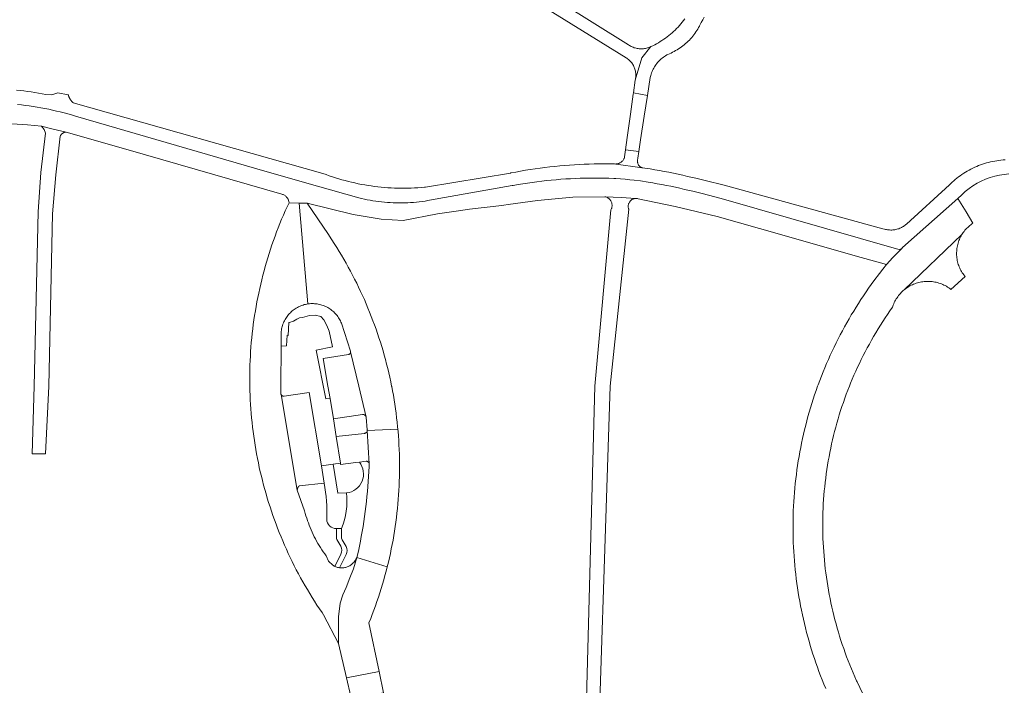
# Model space of a CAD drawing. Extents: x 152825 to 164088, y 457113 to 463005.
# Tile 245 of 256: x 158270 to 158428, y 460702 to 460809. Entities that reach past the tile are written whole.
import ezdxf

# ---------------------------------------------------------------- set-up
doc = ezdxf.new("R2010")
doc.units = 0
doc.header["$LTSCALE"] = 0.5
for name, color, linetype, lineweight in [('B-PV-VH-GESLOTENVERHARDING_ASFALT-GV', 251, 'CONTINUOUS', 18), ('B-PV-VH-HALFVERHARDING_GRAVEL-GV', 251, 'CONTINUOUS', 18), ('B-PV-VH-HALFVERHARDING_GRIND-GV', 251, 'CONTINUOUS', 18), ('B-PV-VH-ONVERHARD_ZAND-GV', 251, 'CONTINUOUS', 18), ('B-PV-VH-OPENVERHARDING_BETONSTRAATSTEEN-GV', 251, 'CONTINUOUS', 18), ('B-PV-VH-OPENVERHARDING_STRAATBAKSTEEN-GV', 251, 'CONTINUOUS', 18)]:
    doc.layers.add(name, color=color, linetype=linetype, lineweight=lineweight)

msp = doc.modelspace()

# ---------------------------------------------------------------- linework, layer by layer
at = {"layer": 'B-PV-VH-GESLOTENVERHARDING_ASFALT-GV', "flags": 128}
for points in [[(158428.31, 460786.254), (158427.975, 460786.231), (158427.64, 460786.199), (158427.306, 460786.159), (158426.974, 460786.11), (158426.642, 460786.054), (158426.312, 460785.989), (158425.984, 460785.916), (158425.658, 460785.836), (158425.333, 460785.748), (158425.01, 460785.651), (158424.692, 460785.547), (158424.374, 460785.436), (158424.06, 460785.315), (158423.75, 460785.188), (158423.442, 460785.054), (158423.136, 460784.911), (158422.835, 460784.761), (158422.539, 460784.604), (158422.245, 460784.439), (158421.956, 460784.268), (158421.671, 460784.089), (158421.39, 460783.904), (158421.115, 460783.712), (158420.844, 460783.513), (158420.578, 460783.307), (158420.317, 460783.096), (158420.084, 460782.889), (158419.811, 460782.653), (158419.566, 460782.422), (158419.4, 460782.259), (158412.475, 460775.938), (158412.403, 460775.877), (158412.273, 460775.772), (158412.139, 460775.675), (158412.001, 460775.584), (158411.86, 460775.499), (158411.715, 460775.42), (158411.567, 460775.348), (158411.416, 460775.282), (158411.262, 460775.224), (158411.104, 460775.172), (158410.946, 460775.126), (158410.786, 460775.089), (158410.623, 460775.058), (158410.459, 460775.034), (158410.295, 460775.018), (158410.13, 460775.009), (158409.965, 460775.007), (158409.8, 460775.012), (158409.636, 460775.025), (158409.472, 460775.045), (158409.309, 460775.073), (158409.138, 460775.111), (158408.971, 460775.151), (158408.705, 460775.212), (158383.282, 460782.197), (158380.25, 460782.933), (158378.753, 460783.302), (158377.43, 460783.603), (158376.684, 460783.779), (158375.937, 460783.947), (158375.188, 460784.107), (158374.434, 460784.26), (158373.681, 460784.403), (158372.927, 460784.538), (158372.173, 460784.666), (158371.415, 460784.786), (158370.165, 460784.963), (158365.605, 460785.598), (158364.815, 460785.609), (158364.025, 460785.611), (158363.235, 460785.606), (158362.445, 460785.593), (158361.655, 460785.572), (158360.866, 460785.542), (158360.076, 460785.505), (158359.288, 460785.46), (158358.499, 460785.407), (158357.712, 460785.345), (158356.925, 460785.276), (158356.139, 460785.199), (158355.353, 460785.114), (158354.569, 460785.021), (158353.785, 460784.92), (158353.002, 460784.811), (158352.221, 460784.694), (158351.441, 460784.569), (158350.662, 460784.437), (158349.885, 460784.296), (158349.109, 460784.148), (158349.05, 460784.136), (158335.4, 460781.884), (158335.281, 460781.872), (158334.748, 460781.824), (158334.214, 460781.784), (158333.68, 460781.752), (158333.145, 460781.728), (158332.61, 460781.712), (158332.075, 460781.704), (158331.539, 460781.703), (158331.004, 460781.711), (158330.469, 460781.727), (158329.934, 460781.751), (158329.4, 460781.783), (158328.866, 460781.823), (158328.333, 460781.871), (158327.8, 460781.926), (158327.269, 460781.99), (158326.738, 460782.062), (158326.209, 460782.141), (158325.681, 460782.229), (158325.154, 460782.324), (158324.629, 460782.427), (158324.105, 460782.538), (158323.583, 460782.657), (158323.063, 460782.784), (158322.545, 460782.918), (158322.029, 460783.061), (158321.515, 460783.21), (158321.003, 460783.368), (158320.494, 460783.533), (158319.987, 460783.706), (158319.483, 460783.886), (158318.982, 460784.074), (158278.973, 460795.383), (158278.939, 460795.413), (158278.906, 460795.444), (158278.873, 460795.476), (158278.84, 460795.508), (158278.808, 460795.541), (158278.777, 460795.574), (158278.747, 460795.608), (158278.717, 460795.642), (158278.687, 460795.677), (158278.658, 460795.712), (158278.63, 460795.748), (158278.602, 460795.784), (158278.575, 460795.821), (158278.549, 460795.858), (158278.523, 460795.896), (158278.498, 460795.934), (158278.474, 460795.972), (158278.45, 460796.011), (158278.427, 460796.051), (158278.405, 460796.09), (158278.383, 460796.13), (158278.362, 460796.171), (158278.342, 460796.212), (158278.322, 460796.253), (158278.304, 460796.295), (158278.285, 460796.336), (158278.268, 460796.378), (158278.251, 460796.421), (158278.235, 460796.464), (158278.22, 460796.507), (158278.206, 460796.55), (158278.192, 460796.593), (158278.179, 460796.637), (158278.167, 460796.681), (158276.515, 460796.975), (158275.563, 460796.669), (158274.565, 460796.718), (158273.983, 460796.833), (158273.4, 460796.941), (158272.815, 460797.041), (158272.228, 460797.132), (158271.641, 460797.216), (158271.052, 460797.292), (158270.463, 460797.36), (158269.873, 460797.42)], [(158270.057, 460795.104), (158270.685, 460795.035), (158271.311, 460794.96), (158271.936, 460794.875), (158272.56, 460794.784), (158273.184, 460794.684), (158273.806, 460794.575), (158274.426, 460794.459), (158275.045, 460794.337), (158275.662, 460794.205), (158276.277, 460794.065), (158276.891, 460793.918), (158277.504, 460793.763), (158278.113, 460793.6), (158278.721, 460793.428), (158279.323, 460793.251), (158310.068, 460784.31), (158318.129, 460782.039), (158324.733, 460780.164), (158325.182, 460780.056), (158325.636, 460779.955), (158326.091, 460779.862), (158326.549, 460779.777), (158327.008, 460779.699), (158327.468, 460779.629), (158327.928, 460779.568), (158328.391, 460779.513), (158328.853, 460779.467), (158329.317, 460779.429), (158329.782, 460779.399), (158330.246, 460779.376), (158330.711, 460779.361), (158331.176, 460779.354), (158331.641, 460779.355), (158332.107, 460779.364), (158332.572, 460779.381), (158333.036, 460779.407), (158333.5, 460779.439), (158333.963, 460779.48), (158334.427, 460779.528), (158334.888, 460779.585), (158335.349, 460779.649), (158335.81, 460779.721), (158336.051, 460779.762), (158349.299, 460782.112), (158349.489, 460782.147), (158350.246, 460782.281), (158351.006, 460782.406), (158351.766, 460782.524), (158352.527, 460782.634), (158353.29, 460782.736), (158354.054, 460782.83), (158354.819, 460782.916), (158355.584, 460782.994), (158356.351, 460783.063), (158357.117, 460783.125), (158357.886, 460783.18), (158358.653, 460783.225), (158359.421, 460783.263), (158360.191, 460783.293), (158360.96, 460783.315), (158361.73, 460783.328), (158362.499, 460783.334), (158363.269, 460783.332), (158364.038, 460783.321), (158364.807, 460783.303), (158365.581, 460783.277), (158365.921, 460783.252), (158366.662, 460783.192), (158367.402, 460783.125), (158368.143, 460783.048), (158368.881, 460782.965), (158369.85, 460782.86), (158371.097, 460782.668), (158371.827, 460782.552), (158372.559, 460782.429), (158373.292, 460782.297), (158374.021, 460782.158), (158374.751, 460782.011), (158375.478, 460781.855), (158376.203, 460781.692), (158376.947, 460781.517), (158378.259, 460781.218), (158379.741, 460780.853), (158382.792, 460780.037), (158410.894, 460771.968), (158411.124, 460771.916), (158411.31, 460771.899), (158411.49, 460771.93), (158411.649, 460771.998), (158411.752, 460772.072), (158411.883, 460772.187), (158420.752, 460780.074), (158421.359, 460780.669), (158421.919, 460781.194), (158422.521, 460781.666), (158423.15, 460782.099), (158423.806, 460782.492), (158424.485, 460782.843), (158425.185, 460783.15), (158425.902, 460783.413), (158426.635, 460783.63), (158427.38, 460783.801), (158428.134, 460783.925), (158428.895, 460784.001)]]:
    msp.add_lwpolyline(points, dxfattribs=at)
at = {"layer": 'B-PV-VH-HALFVERHARDING_GRAVEL-GV', "flags": 128}
for points in [[(158354.719, 460810.523), (158367.602, 460802.566), (158367.672, 460802.521), (158367.804, 460802.43), (158367.931, 460802.332), (158368.053, 460802.229), (158368.169, 460802.119), (158368.28, 460802.003), (158368.385, 460801.882), (158368.484, 460801.756), (158368.577, 460801.625), (158368.663, 460801.49), (158368.742, 460801.351), (158368.814, 460801.208), (158368.878, 460801.061), (158368.936, 460800.911), (158368.986, 460800.759), (158369.028, 460800.605), (158369.062, 460800.448), (158369.089, 460800.29), (158369.107, 460800.131), (158369.118, 460799.971), (158369.12, 460799.811), (158369.115, 460799.651), (158369.102, 460799.491), (158369.08, 460799.332), (158369.051, 460799.175), (158369.014, 460799.019), (158370.114, 460802.565), (158371.549, 460804.381), (158371.467, 460804.342), (158371.312, 460804.275), (158371.155, 460804.216), (158370.995, 460804.165), (158370.832, 460804.121), (158370.668, 460804.084), (158370.502, 460804.056), (158370.335, 460804.036), (158370.167, 460804.023), (158369.999, 460804.019), (158369.831, 460804.022), (158369.663, 460804.034), (158369.496, 460804.053), (158369.33, 460804.081), (158369.165, 460804.116), (158369.002, 460804.159), (158368.842, 460804.21), (158368.684, 460804.268), (158368.529, 460804.334), (158368.378, 460804.407), (158368.23, 460804.487), (158368.086, 460804.574), (158367.946, 460804.668), (158357.167, 460811.382)], [(158376.982, 460808.805), (158376.778, 460808.537), (158376.567, 460808.273), (158376.351, 460808.015), (158376.128, 460807.762), (158375.9, 460807.514), (158375.665, 460807.272), (158375.425, 460807.035), (158375.18, 460806.804), (158374.929, 460806.579), (158374.672, 460806.36), (158374.411, 460806.147), (158374.145, 460805.94), (158373.874, 460805.74), (158373.598, 460805.547), (158373.317, 460805.359), (158373.032, 460805.179), (158372.744, 460805.006), (158372.451, 460804.839), (158372.154, 460804.679), (158371.853, 460804.526), (158371.549, 460804.381), (158370.114, 460802.565), (158369.014, 460799.019), (158368.734, 460796.974), (158370.979, 460796.559), (158371.415, 460799.428), (158371.451, 460799.576), (158371.508, 460799.78), (158371.572, 460799.982), (158371.644, 460800.182), (158371.723, 460800.379), (158371.81, 460800.572), (158371.904, 460800.762), (158372.005, 460800.949), (158372.113, 460801.131), (158372.228, 460801.31), (158372.349, 460801.484), (158372.477, 460801.653), (158372.612, 460801.817), (158372.752, 460801.976), (158372.898, 460802.13), (158373.05, 460802.278), (158373.208, 460802.42), (158373.37, 460802.556), (158373.538, 460802.686), (158373.71, 460802.81), (158373.887, 460802.927), (158374.069, 460803.037), (158374.254, 460803.14), (158374.512, 460803.245), (158374.767, 460803.356), (158375.018, 460803.476), (158375.266, 460803.602), (158375.51, 460803.735), (158375.75, 460803.876), (158375.986, 460804.023), (158376.218, 460804.177), (158376.445, 460804.338), (158376.668, 460804.505), (158376.885, 460804.678), (158377.098, 460804.858), (158377.305, 460805.043), (158377.507, 460805.234), (158377.703, 460805.432), (158377.894, 460805.635), (158378.078, 460805.843), (158378.257, 460806.056), (158378.429, 460806.274), (158378.595, 460806.498), (158378.755, 460806.726), (158378.908, 460806.958), (158379.054, 460807.195), (158379.193, 460807.436), (158379.326, 460807.68), (158379.342, 460807.712), (158379.407, 460807.841), (158379.621, 460808.258), (158379.842, 460808.67), (158380.071, 460809.08)], [(158362.635, 460676.763), (158365.022, 460749.999), (158367.98, 460778.353), (158367.963, 460778.4), (158367.935, 460778.496), (158367.915, 460778.594), (158367.902, 460778.694), (158367.898, 460778.793), (158367.901, 460778.894), (158367.913, 460778.993), (158367.932, 460779.091), (158367.959, 460779.188), (158367.994, 460779.281), (158368.036, 460779.372), (158368.086, 460779.459), (158368.142, 460779.542), (158368.204, 460779.62), (158368.273, 460779.693), (158368.347, 460779.76), (158368.426, 460779.821), (158368.51, 460779.876), (158368.598, 460779.924), (158368.69, 460779.964), (158368.784, 460779.997), (158368.881, 460780.023), (158368.98, 460780.04), (158369.079, 460780.05), (158366.825, 460780.191), (158364.171, 460780.34), (158364.219, 460780.33), (158364.322, 460780.304), (158364.422, 460780.269), (158364.519, 460780.227), (158364.614, 460780.178), (158364.704, 460780.122), (158364.789, 460780.059), (158364.87, 460779.99), (158364.945, 460779.915), (158365.014, 460779.835), (158365.078, 460779.75), (158365.134, 460779.66), (158365.184, 460779.566), (158365.226, 460779.469), (158365.261, 460779.369), (158365.288, 460779.266), (158365.308, 460779.162), (158365.319, 460779.056), (158365.323, 460778.95), (158365.319, 460778.844), (158365.306, 460778.739), (158365.286, 460778.635), (158365.258, 460778.532), (158365.222, 460778.432), (158365.179, 460778.335), (158365.129, 460778.242), (158362.535, 460749.999), (158360.647, 460677.888)]]:
    msp.add_lwpolyline(points, dxfattribs=at)
msp.add_lwpolyline([(158369.612, 460787.571), (158367.479, 460787.838), (158367.327, 460786.727), (158367.303, 460786.555), (158367.273, 460786.487), (158367.221, 460786.387), (158367.162, 460786.291), (158367.097, 460786.199), (158367.026, 460786.112), (158366.948, 460786.031), (158366.865, 460785.955), (158366.777, 460785.885), (158366.683, 460785.822), (158366.586, 460785.766), (158366.485, 460785.717), (158366.381, 460785.675), (158366.274, 460785.64), (158366.164, 460785.613), (158366.054, 460785.594), (158365.942, 460785.583), (158365.829, 460785.58), (158365.717, 460785.585), (158365.605, 460785.598), (158370.165, 460784.963), (158370.077, 460784.995), (158369.991, 460785.034), (158369.909, 460785.08), (158369.832, 460785.133), (158369.759, 460785.192), (158369.691, 460785.258), (158369.63, 460785.328), (158369.574, 460785.404), (158369.525, 460785.484), (158369.483, 460785.569), (158369.449, 460785.656), (158369.422, 460785.746), (158369.403, 460785.838), (158369.391, 460785.931), (158369.388, 460786.025), (158369.392, 460786.119), (158369.405, 460786.212), (158369.453, 460786.531)], close=True, dxfattribs=at)
at = {"layer": 'B-PV-VH-HALFVERHARDING_GRIND-GV', "flags": 128}
for points in [[(158320.637, 460737.512), (158318.746, 460737.221), (158319.2, 460734.48)], [(158322.76, 460732.893), (158321.35, 460732.87), (158320.637, 460737.512)], [(158321.141, 460727.191), (158321.987, 460727.191)]]:
    msp.add_lwpolyline(points, dxfattribs=at)
at = {"layer": 'B-PV-VH-HALFVERHARDING_GRIND-GV'}
for points in [[(158319.2, 460734.48, -0.0515091), (158319.608, 460728.696)], [(158321.987, 460727.191, 0.1267973), (158322.76, 460732.893)], [(158319.608, 460728.696, 0.4206722), (158321.141, 460727.191)]]:
    msp.add_lwpolyline(points, format="xyb", dxfattribs=at)
at = {"layer": 'B-PV-VH-ONVERHARD_ZAND-GV', "flags": 128}
msp.add_lwpolyline([(158321.782, 460737.688), (158321.13, 460741.93), (158320.69, 460744.79), (158320.127, 460748.006), (158319.427, 460747.984), (158317.927, 460755.78), (158320.543, 460756.31), (158319.977, 460758.808), (158319.602, 460759.727), (158319.109, 460760.646), (158318.645, 460761.149), (158317.741, 460761.351), (158316.829, 460761.319), (158315.692, 460761.005), (158315.224, 460760.963), (158315.029, 460760.844), (158314.815, 460760.714), (158314.552, 460760.565), (158314.261, 460760.42), (158314.037, 460760.333), (158313.78, 460760.249), (158313.616, 460760.198), (158313.546, 460760.175), (158313.403, 460758.131), (158313.255, 460758.142), (158313.145, 460756.483), (158312.284, 460756.425), (158312.238, 460750), (158312.23, 460748.89), (158312.232, 460748.829), (158312.242, 460748.768), (158312.26, 460748.709), (158312.286, 460748.653), (158312.318, 460748.601), (158312.357, 460748.554), (158312.402, 460748.511), (158312.452, 460748.475), (158312.506, 460748.446), (158312.564, 460748.424), (158312.623, 460748.41), (158312.685, 460748.404), (158312.746, 460748.406), (158312.78, 460748.41), (158316.8, 460748.97), (158318.746, 460737.221), (158320.637, 460737.512)], close=True, dxfattribs=at)
for points in [[(158321.141, 460727.191), (158321.141, 460725.696)], [(158321.987, 460725.65), (158321.987, 460727.191), (158321.141, 460727.191)], [(158321.219, 460725.427), (158321.846, 460724.381)], [(158322.691, 460724.335), (158322.064, 460725.381)], [(158321.862, 460723.093), (158320.905, 460721.146), (158320.94, 460721.129), (158321.072, 460721.074), (158321.207, 460721.025), (158321.345, 460720.985), (158321.484, 460720.952), (158321.626, 460720.927), (158321.663, 460720.923), (158322.708, 460723.047)]]:
    msp.add_lwpolyline(points, dxfattribs=at)
at = {"layer": 'B-PV-VH-ONVERHARD_ZAND-GV'}
for points in [[(158321.141, 460725.696, 0.0961186), (158321.219, 460725.427)], [(158322.064, 460725.381, -0.0927833), (158321.987, 460725.65)], [(158321.846, 460724.381, -0.2251591), (158321.862, 460723.093)], [(158322.708, 460723.047, 0.2243808), (158322.691, 460724.335)]]:
    msp.add_lwpolyline(points, format="xyb", dxfattribs=at)
at = {"layer": 'B-PV-VH-OPENVERHARDING_BETONSTRAATSTEEN-GV', "flags": 128}
for points in [[(158370.979, 460796.559), (158368.734, 460796.974), (158368.707, 460796.784), (158368.267, 460793.574), (158367.75, 460789.812), (158367.479, 460787.838), (158369.612, 460787.571), (158369.896, 460789.44), (158370.473, 460793.237)], [(158275.734, 460791.168), (158273.882, 460791.613), (158274.313, 460791.126), (158274.535, 460790.514), (158273.76, 460784.226), (158273.375, 460777.903), (158272.713, 460749.999), (158272.413, 460739.161), (158274.514, 460739.142), (158275.047, 460750), (158275.627, 460777.61), (158276.209, 460783.821), (158276.888, 460790.023), (158276.903, 460790.06), (158276.944, 460790.141), (158276.991, 460790.219), (158277.045, 460790.292), (158277.105, 460790.36), (158277.171, 460790.423), (158277.242, 460790.479), (158277.318, 460790.529), (158277.398, 460790.573), (158277.481, 460790.609), (158277.568, 460790.637), (158277.656, 460790.658), (158277.746, 460790.671), (158277.837, 460790.676)], [(158312.286, 460748.653), (158312.26, 460748.709), (158312.242, 460748.768), (158312.232, 460748.829), (158312.23, 460748.89), (158312.238, 460750), (158312.284, 460756.425), (158312.3, 460758.69), (158312.308, 460758.762), (158312.334, 460758.961), (158312.368, 460759.159), (158312.41, 460759.354), (158312.46, 460759.549), (158312.518, 460759.741), (158312.583, 460759.93), (158312.656, 460760.117), (158312.736, 460760.301), (158312.823, 460760.481), (158312.918, 460760.658), (158313.019, 460760.831), (158313.128, 460760.999), (158313.243, 460761.164), (158313.364, 460761.323), (158313.492, 460761.478), (158313.626, 460761.627), (158313.765, 460761.771), (158313.91, 460761.909), (158314.061, 460762.041), (158314.217, 460762.167), (158314.378, 460762.287), (158314.543, 460762.401), (158314.713, 460762.507), (158314.886, 460762.607), (158315.064, 460762.7), (158315.245, 460762.785), (158315.43, 460762.864), (158315.617, 460762.935), (158315.808, 460762.998), (158316, 460763.054), (158316.195, 460763.102), (158316.391, 460763.142), (158316.589, 460763.174), (158315.177, 460779.33), (158313.552, 460779.387), (158313.246, 460778.726), (158312.947, 460778.062), (158312.656, 460777.394), (158312.372, 460776.724), (158312.095, 460776.05), (158311.825, 460775.373), (158311.563, 460774.693), (158311.309, 460774.011), (158311.062, 460773.326), (158310.823, 460772.638), (158310.591, 460771.947), (158310.367, 460771.254), (158310.15, 460770.559), (158309.941, 460769.861), (158309.74, 460769.161), (158309.547, 460768.459), (158309.361, 460767.755), (158309.183, 460767.048), (158309.012, 460766.34), (158308.85, 460765.63), (158308.695, 460764.918), (158308.548, 460764.205), (158308.409, 460763.49), (158308.278, 460762.773), (158308.155, 460762.056), (158308.039, 460761.336), (158307.932, 460760.616), (158307.832, 460759.894), (158307.741, 460759.172), (158307.657, 460758.448), (158307.581, 460757.724), (158307.513, 460756.999), (158307.453, 460756.273), (158307.402, 460755.546), (158307.358, 460754.819), (158307.322, 460754.092), (158307.294, 460753.364), (158307.274, 460752.636), (158307.262, 460751.907), (158307.258, 460751.179), (158307.262, 460750.451), (158307.269, 460750), (158307.286, 460749.272), (158307.311, 460748.544), (158307.344, 460747.816), (158307.385, 460747.089), (158307.434, 460746.362), (158307.491, 460745.635), (158307.555, 460744.91), (158307.628, 460744.185), (158307.709, 460743.461), (158307.798, 460742.738), (158307.894, 460742.016), (158307.999, 460741.295), (158308.111, 460740.575), (158308.232, 460739.857), (158308.36, 460739.14), (158308.496, 460738.424), (158308.64, 460737.71), (158308.792, 460736.997), (158308.952, 460736.287), (158309.119, 460735.578), (158309.294, 460734.87), (158309.477, 460734.165), (158309.668, 460733.462), (158309.867, 460732.761), (158310.073, 460732.063), (158310.286, 460731.366), (158310.508, 460730.672), (158310.737, 460729.981), (158310.973, 460729.291), (158311.217, 460728.605), (158311.469, 460727.922), (158311.728, 460727.241), (158311.995, 460726.563), (158312.269, 460725.888), (158312.55, 460725.216), (158312.839, 460724.547), (158313.135, 460723.881), (158313.439, 460723.219), (158313.749, 460722.56), (158314.067, 460721.905), (158314.392, 460721.253), (158314.724, 460720.604), (158315.064, 460719.96), (158315.41, 460719.319), (158315.764, 460718.682), (158316.124, 460718.049), (158316.491, 460717.42), (158316.865, 460716.795), (158317.246, 460716.174), (158317.634, 460715.557), (158318.029, 460714.945), (158318.43, 460714.337), (158318.838, 460713.733), (158319.094, 460713.361), (158321.504, 460708.768), (158321.504, 460710.562), (158321.504, 460713.074), (158321.773, 460715.228), (158322.186, 460716.598), (158322.688, 460717.74), (158323.317, 460719.322), (158323.89, 460720.758), (158324.41, 460722.56), (158324.394, 460722.519), (158324.337, 460722.387), (158324.273, 460722.259), (158324.202, 460722.134), (158324.124, 460722.014), (158324.039, 460721.898), (158323.948, 460721.787), (158323.851, 460721.681), (158323.748, 460721.581), (158323.64, 460721.487), (158323.527, 460721.399), (158323.409, 460721.317), (158323.286, 460721.242), (158323.16, 460721.174), (158323.03, 460721.113), (158322.897, 460721.06), (158322.761, 460721.013), (158322.623, 460720.975), (158322.483, 460720.944), (158322.341, 460720.922), (158322.198, 460720.907), (158322.055, 460720.9), (158321.911, 460720.901), (158321.768, 460720.91), (158321.663, 460720.923), (158321.626, 460720.927), (158321.484, 460720.952), (158321.345, 460720.985), (158321.207, 460721.025), (158321.072, 460721.074), (158320.94, 460721.129), (158320.905, 460721.146), (158320.81, 460721.192), (158320.685, 460721.262), (158320.564, 460721.339), (158319.905, 460721.983), (158319.514, 460722.817), (158319.511, 460722.821), (158319.272, 460723.144), (158319.04, 460723.471), (158318.814, 460723.803), (158318.595, 460724.139), (158318.383, 460724.48), (158318.178, 460724.825), (158317.979, 460725.174), (158317.788, 460725.527), (158317.603, 460725.883), (158317.426, 460726.243), (158317.256, 460726.607), (158317.093, 460726.973), (158316.938, 460727.343), (158316.79, 460727.716), (158316.649, 460728.093), (158316.523, 460728.45), (158316.516, 460728.471), (158316.391, 460728.852), (158316.273, 460729.236), (158316.163, 460729.622), (158316.06, 460730.01), (158314.88, 460733.36)], [(158326.102, 460742.891), (158330.99, 460743.124), (158330.957, 460743.489), (158330.883, 460744.214), (158330.801, 460744.937), (158330.711, 460745.659), (158330.613, 460746.381), (158330.507, 460747.101), (158330.393, 460747.82), (158330.271, 460748.538), (158330.142, 460749.254), (158330.004, 460749.969), (158329.998, 460750), (158329.852, 460750.713), (158329.699, 460751.425), (158329.538, 460752.134), (158329.369, 460752.842), (158329.192, 460753.548), (158329.008, 460754.253), (158328.816, 460754.955), (158328.616, 460755.654), (158328.408, 460756.352), (158328.193, 460757.047), (158327.97, 460757.74), (158327.74, 460758.431), (158327.502, 460759.118), (158327.256, 460759.803), (158327.003, 460760.486), (158326.743, 460761.165), (158326.475, 460761.842), (158326.199, 460762.516), (158325.916, 460763.186), (158325.626, 460763.854), (158325.329, 460764.518), (158325.024, 460765.179), (158324.712, 460765.837), (158324.393, 460766.491), (158324.066, 460767.141), (158323.733, 460767.788), (158323.392, 460768.431), (158323.044, 460769.071), (158322.69, 460769.706), (158322.328, 460770.338), (158321.959, 460770.966), (158321.584, 460771.589), (158321.202, 460772.208), (158320.813, 460772.824), (158320.417, 460773.434), (158320.014, 460774.041), (158319.863, 460774.265), (158316.456, 460779.285), (158315.177, 460779.33), (158316.589, 460763.174), (158316.651, 460763.183), (158316.85, 460763.204), (158317.051, 460763.218), (158317.251, 460763.224), (158317.451, 460763.222), (158317.652, 460763.212), (158317.851, 460763.194), (158318.05, 460763.168), (158318.248, 460763.134), (158318.444, 460763.093), (158318.638, 460763.043), (158318.83, 460762.986), (158319.02, 460762.921), (158319.207, 460762.849), (158319.391, 460762.769), (158319.571, 460762.682), (158319.749, 460762.588), (158319.922, 460762.487), (158320.091, 460762.379), (158320.255, 460762.264), (158320.415, 460762.143), (158320.57, 460762.016), (158320.719, 460761.882), (158320.863, 460761.743), (158321.002, 460761.598), (158321.135, 460761.447), (158321.261, 460761.292), (158321.381, 460761.131), (158321.495, 460760.966), (158321.602, 460760.797), (158321.702, 460760.623), (158321.795, 460760.446), (158321.881, 460760.264), (158321.96, 460760.08), (158323.4, 460755.6), (158323.402, 460755.595), (158323.414, 460755.538), (158323.418, 460755.48), (158324.729, 460750), (158325.91, 460745.02), (158326.1, 460743), (158326.104, 460742.954)], [(158421.262, 460774.082), (158421.37, 460774.267), (158412.147, 460765.44), (158412.318, 460765.575), (158412.494, 460765.704), (158412.675, 460765.826), (158412.86, 460765.942), (158413.049, 460766.05), (158413.242, 460766.152), (158413.438, 460766.247), (158413.638, 460766.334), (158413.841, 460766.413), (158414.047, 460766.486), (158414.255, 460766.551), (158414.465, 460766.608), (158414.678, 460766.657), (158414.892, 460766.699), (158415.107, 460766.732), (158415.324, 460766.758), (158415.541, 460766.776), (158415.759, 460766.785), (158415.977, 460766.787), (158416.195, 460766.781), (158416.413, 460766.767), (158416.63, 460766.744), (158416.845, 460766.714), (158417.06, 460766.676), (158417.273, 460766.63), (158417.485, 460766.577), (158417.694, 460766.515), (158417.901, 460766.446), (158418.105, 460766.37), (158418.306, 460766.286), (158418.504, 460766.194), (158418.699, 460766.096), (158418.889, 460765.99), (158419.076, 460765.878), (158419.259, 460765.758), (158419.437, 460765.632), (158419.61, 460765.5), (158421.9, 460767.54), (158421.821, 460767.635), (158421.688, 460767.805), (158421.562, 460767.979), (158421.443, 460768.157), (158421.33, 460768.34), (158421.225, 460768.527), (158421.126, 460768.717), (158421.034, 460768.911), (158420.95, 460769.109), (158420.873, 460769.309), (158420.804, 460769.512), (158420.742, 460769.718), (158420.688, 460769.926), (158420.642, 460770.135), (158420.604, 460770.347), (158420.573, 460770.559), (158420.551, 460770.773), (158420.536, 460770.987), (158420.53, 460771.201), (158420.531, 460771.416), (158420.541, 460771.631), (158420.558, 460771.845), (158420.584, 460772.058), (158420.617, 460772.27), (158420.658, 460772.481), (158420.707, 460772.69), (158420.764, 460772.897), (158420.828, 460773.101), (158420.9, 460773.304), (158420.98, 460773.503), (158421.067, 460773.699), (158421.161, 460773.892)], [(158324.729, 460750), (158323.418, 460755.48), (158323.415, 460755.422), (158323.403, 460755.364), (158323.384, 460755.309), (158323.357, 460755.257), (158323.324, 460755.209), (158323.284, 460755.167), (158323.239, 460755.13), (158323.19, 460755.099), (158323.136, 460755.076), (158323.08, 460755.06), (158319, 460754.44), (158319.778, 460750), (158320.127, 460748.006), (158320.69, 460744.79), (158325.33, 460745.45), (158325.531, 460745.445), (158325.714, 460745.36), (158325.847, 460745.21), (158325.91, 460745.02)], [(158321.13, 460741.93), (158321.782, 460737.688), (158321.82, 460737.44), (158324.281, 460737.775), (158324.824, 460737.849), (158325.94, 460738), (158325.962, 460737.997), (158326.024, 460737.983), (158326.084, 460737.962), (158326.141, 460737.933), (158326.194, 460737.898), (158326.242, 460737.856), (158326.284, 460737.808), (158326.32, 460737.756), (158326.349, 460737.699), (158326.371, 460737.639), (158326.385, 460737.577), (158326.102, 460742.891), (158326.093, 460742.828), (158326.075, 460742.768), (158326.051, 460742.71), (158326.018, 460742.656), (158325.98, 460742.606), (158325.935, 460742.562), (158325.885, 460742.523), (158325.831, 460742.491), (158325.773, 460742.466), (158325.712, 460742.449), (158325.65, 460742.44)], [(158324.41, 460722.56), (158329.301, 460721.093), (158329.473, 460721.8), (158329.637, 460722.509), (158329.794, 460723.22), (158329.942, 460723.933), (158330.083, 460724.647), (158330.216, 460725.363), (158330.341, 460726.08), (158330.458, 460726.798), (158330.568, 460727.518), (158330.669, 460728.239), (158330.763, 460728.961), (158330.848, 460729.684), (158330.926, 460730.407), (158330.995, 460731.132), (158331.057, 460731.857), (158331.111, 460732.583), (158331.156, 460733.31), (158331.194, 460734.037), (158331.224, 460734.764), (158331.245, 460735.492), (158331.259, 460736.22), (158331.265, 460736.948), (158331.263, 460737.676), (158331.253, 460738.403), (158331.234, 460739.131), (158331.208, 460739.859), (158331.174, 460740.586), (158331.131, 460741.313), (158331.081, 460742.039), (158331.023, 460742.764), (158330.99, 460743.124), (158326.102, 460742.891), (158326.385, 460737.577), (158326.392, 460737.514), (158326.39, 460737.45), (158326.377, 460737.113), (158326.34, 460736.31), (158326.295, 460735.508), (158326.243, 460734.707), (158326.182, 460733.906), (158326.113, 460733.105), (158326.036, 460732.306), (158325.952, 460731.507), (158325.859, 460730.709), (158325.759, 460729.912), (158325.65, 460729.116), (158325.534, 460728.321), (158325.41, 460727.527), (158325.277, 460726.735), (158325.137, 460725.944), (158324.989, 460725.155), (158324.834, 460724.367), (158324.67, 460723.58)], [(158329.301, 460721.093), (158324.41, 460722.56), (158323.89, 460720.758), (158323.317, 460719.322), (158322.688, 460717.74), (158322.186, 460716.598), (158321.773, 460715.228), (158321.504, 460713.074), (158321.504, 460710.562), (158321.504, 460708.768), (158322.773, 460703.312), (158327.992, 460704.314), (158326.366, 460712.104), (158326.637, 460712.78), (158326.901, 460713.458), (158327.157, 460714.14), (158327.405, 460714.824), (158327.646, 460715.511), (158327.88, 460716.2), (158328.106, 460716.892), (158328.324, 460717.587), (158328.535, 460718.283), (158328.738, 460718.983), (158328.933, 460719.684), (158329.121, 460720.387)], [(158328.71, 460700.878), (158327.992, 460704.314), (158322.773, 460703.312), (158323.468, 460700.321), (158323.505, 460700.07)]]:
    msp.add_lwpolyline(points, close=True, dxfattribs=at)
for points in [[(158267.486, 460792.105), (158271.636, 460791.842), (158273.882, 460791.613), (158275.734, 460791.168), (158277.837, 460790.676), (158287.427, 460787.936), (158312.409, 460780.749), (158312.514, 460780.717), (158312.618, 460780.677), (158312.719, 460780.63), (158312.816, 460780.575), (158312.909, 460780.514), (158312.997, 460780.446), (158313.08, 460780.372), (158313.157, 460780.293), (158313.229, 460780.207), (158313.294, 460780.118), (158313.353, 460780.023), (158313.404, 460779.925), (158313.449, 460779.823), (158313.486, 460779.718), (158313.527, 460779.554), (158313.552, 460779.387), (158315.177, 460779.33), (158316.456, 460779.285), (158323.851, 460777.509), (158328.301, 460776.744), (158331.853, 460776.537), (158337.35, 460777.578), (158340.32, 460778.009), (158342.487, 460778.323), (158347.64, 460778.947), (158347.983, 460778.984), (158348.684, 460779.079), (158353.37, 460779.715), (158359.024, 460780.247), (158364.171, 460780.34), (158366.825, 460780.191), (158369.079, 460780.05), (158369.179, 460780.052), (158369.279, 460780.045), (158369.378, 460780.031), (158369.476, 460780.009), (158375.424, 460778.793), (158382.14, 460777.196), (158392.164, 460774.344), (158404.269, 460770.898), (158409.308, 460769.464), (158410.295, 460770.582), (158411.752, 460772.072), (158411.649, 460771.998), (158411.49, 460771.93), (158411.31, 460771.899), (158411.124, 460771.916), (158410.894, 460771.968), (158382.792, 460780.037), (158379.741, 460780.853), (158378.259, 460781.218), (158376.947, 460781.517), (158376.203, 460781.692), (158375.478, 460781.855), (158374.751, 460782.011), (158374.021, 460782.158), (158373.292, 460782.297), (158372.559, 460782.429), (158371.827, 460782.552), (158371.097, 460782.668), (158369.85, 460782.86), (158368.881, 460782.965), (158368.143, 460783.048), (158367.402, 460783.125), (158366.662, 460783.192), (158365.921, 460783.252), (158365.581, 460783.277), (158364.807, 460783.303), (158364.038, 460783.321), (158363.269, 460783.332), (158362.499, 460783.334), (158361.73, 460783.328), (158360.96, 460783.315), (158360.191, 460783.293), (158359.421, 460783.263), (158358.653, 460783.225), (158357.886, 460783.18), (158357.117, 460783.125), (158356.351, 460783.063), (158355.584, 460782.994), (158354.819, 460782.916), (158354.054, 460782.83), (158353.29, 460782.736), (158352.527, 460782.634), (158351.766, 460782.524), (158351.006, 460782.406), (158350.246, 460782.281), (158349.489, 460782.147), (158349.299, 460782.112), (158336.051, 460779.762), (158335.81, 460779.721), (158335.349, 460779.649), (158334.888, 460779.585), (158334.427, 460779.528), (158333.963, 460779.48), (158333.5, 460779.439), (158333.036, 460779.407), (158332.572, 460779.381), (158332.107, 460779.364), (158331.641, 460779.355), (158331.176, 460779.354), (158330.711, 460779.361), (158330.246, 460779.376), (158329.782, 460779.399), (158329.317, 460779.429), (158328.853, 460779.467), (158328.391, 460779.513), (158327.928, 460779.568), (158327.468, 460779.629), (158327.008, 460779.699), (158326.549, 460779.777), (158326.091, 460779.862), (158325.636, 460779.955), (158325.182, 460780.056), (158324.733, 460780.164), (158318.129, 460782.039), (158310.068, 460784.31), (158279.323, 460793.251), (158278.721, 460793.428), (158278.113, 460793.6), (158277.504, 460793.763), (158276.891, 460793.918), (158276.277, 460794.065), (158275.662, 460794.205), (158275.045, 460794.337), (158274.426, 460794.459), (158273.806, 460794.575), (158273.184, 460794.684), (158272.56, 460794.784), (158271.936, 460794.875), (158271.311, 460794.96), (158270.685, 460795.035), (158270.057, 460795.104)], [(158405.427, 460700.858), (158404.58, 460702.67), (158404.508, 460702.827), (158404.224, 460703.459), (158403.947, 460704.094), (158403.677, 460704.732), (158403.415, 460705.373), (158403.16, 460706.017), (158402.912, 460706.664), (158402.672, 460707.314), (158402.44, 460707.967), (158402.215, 460708.622), (158401.998, 460709.28), (158401.788, 460709.94), (158401.586, 460710.603), (158401.391, 460711.268), (158401.205, 460711.935), (158401.026, 460712.604), (158400.855, 460713.276), (158400.691, 460713.949), (158400.535, 460714.624), (158400.388, 460715.301), (158400.247, 460715.979), (158400.115, 460716.659), (158399.991, 460717.341), (158399.874, 460718.024), (158399.766, 460718.708), (158399.665, 460719.394), (158399.572, 460720.08), (158399.488, 460720.768), (158399.411, 460721.456), (158399.342, 460722.146), (158399.281, 460722.836), (158399.228, 460723.527), (158399.183, 460724.218), (158399.146, 460724.91), (158399.117, 460725.602), (158399.096, 460726.295), (158399.083, 460726.987), (158399.078, 460727.68), (158399.081, 460728.373), (158399.092, 460729.066), (158399.111, 460729.758), (158399.138, 460730.45), (158399.172, 460731.142), (158399.216, 460731.834), (158399.266, 460732.525), (158399.325, 460733.215), (158399.392, 460733.905), (158399.467, 460734.593), (158399.55, 460735.281), (158399.641, 460735.968), (158399.739, 460736.654), (158399.846, 460737.338), (158399.96, 460738.022), (158400.082, 460738.704), (158400.213, 460739.384), (158400.351, 460740.063), (158400.497, 460740.74), (158400.65, 460741.416), (158400.812, 460742.09), (158400.981, 460742.761), (158401.158, 460743.431), (158401.343, 460744.099), (158401.535, 460744.764), (158401.735, 460745.428), (158401.943, 460746.089), (158402.158, 460746.747), (158402.381, 460747.403), (158402.611, 460748.056), (158402.85, 460748.707), (158403.095, 460749.355), (158403.348, 460750), (158403.541, 460750.477), (158403.809, 460751.119), (158404.084, 460751.759), (158404.367, 460752.395), (158404.656, 460753.028), (158404.953, 460753.657), (158405.258, 460754.283), (158405.569, 460754.906), (158405.887, 460755.525), (158406.213, 460756.14), (158406.546, 460756.751), (158406.885, 460757.359), (158407.232, 460757.963), (158407.586, 460758.562), (158407.946, 460759.158), (158408.313, 460759.749), (158408.687, 460760.336), (158409.068, 460760.919), (158409.455, 460761.497), (158409.849, 460762.071), (158410.25, 460762.64), (158410.3, 460762.791), (158410.375, 460762.995), (158410.458, 460763.197), (158410.548, 460763.396), (158410.645, 460763.591), (158410.749, 460763.782), (158410.861, 460763.97), (158410.979, 460764.153), (158411.103, 460764.332), (158411.235, 460764.506), (158411.372, 460764.675), (158411.516, 460764.839), (158411.665, 460764.998), (158411.82, 460765.151), (158411.981, 460765.299), (158412.147, 460765.44), (158421.37, 460774.267), (158421.485, 460774.448), (158421.607, 460774.625), (158421.735, 460774.797), (158421.87, 460774.964), (158422.011, 460775.127), (158422.157, 460775.283), (158422.31, 460775.435), (158422.468, 460775.58), (158422.631, 460775.72), (158422.799, 460775.853), (158422.972, 460775.98), (158423.15, 460776.1), (158422.062, 460777.903), (158420.752, 460780.074), (158411.883, 460772.187), (158411.752, 460772.072), (158410.295, 460770.582), (158409.308, 460769.464), (158408.73, 460768.748), (158408.163, 460768.024), (158407.285, 460766.863), (158406.434, 460765.682), (158406.017, 460765.084), (158405.608, 460764.481), (158405.204, 460763.874), (158404.808, 460763.263), (158404.418, 460762.647), (158404.034, 460762.027), (158403.658, 460761.403), (158403.289, 460760.775), (158402.926, 460760.142), (158402.571, 460759.506), (158402.222, 460758.866), (158401.881, 460758.222), (158401.546, 460757.575), (158401.219, 460756.924), (158400.899, 460756.269), (158400.586, 460755.611), (158400.28, 460754.949), (158399.982, 460754.284), (158399.691, 460753.616), (158399.407, 460752.944), (158399.131, 460752.27), (158398.862, 460751.593), (158398.6, 460750.912), (158398.346, 460750.229), (158398.263, 460750), (158398.019, 460749.313), (158397.783, 460748.624), (158397.554, 460747.932), (158397.333, 460747.238), (158397.12, 460746.541), (158396.914, 460745.842), (158396.716, 460745.141), (158396.525, 460744.437), (158396.343, 460743.732), (158396.168, 460743.024), (158396, 460742.315), (158395.841, 460741.604), (158395.69, 460740.891), (158395.546, 460740.177), (158395.41, 460739.461), (158395.282, 460738.744), (158395.162, 460738.025), (158395.05, 460737.305), (158394.945, 460736.584), (158394.849, 460735.861), (158394.76, 460735.138), (158394.68, 460734.414), (158394.608, 460733.688), (158394.543, 460732.963), (158394.486, 460732.236), (158394.438, 460731.509), (158394.397, 460730.781), (158394.364, 460730.054), (158394.34, 460729.325), (158394.323, 460728.597), (158394.314, 460727.868), (158394.314, 460727.139), (158394.321, 460726.411), (158394.337, 460725.682), (158394.36, 460724.954), (158394.391, 460724.226), (158394.431, 460723.498), (158394.478, 460722.771), (158394.533, 460722.044), (158394.596, 460721.318), (158394.668, 460720.593), (158394.747, 460719.869), (158394.834, 460719.145), (158394.929, 460718.423), (158395.032, 460717.701), (158395.143, 460716.981), (158395.262, 460716.262), (158395.388, 460715.544), (158395.523, 460714.828), (158395.665, 460714.113), (158395.816, 460713.4), (158395.974, 460712.689), (158396.14, 460711.979), (158396.313, 460711.272), (158396.495, 460710.566), (158396.684, 460709.862), (158396.881, 460709.161), (158397.085, 460708.461), (158397.297, 460707.764), (158397.517, 460707.069), (158397.745, 460706.377), (158397.98, 460705.687), (158398.223, 460705), (158398.473, 460704.316), (158398.73, 460703.634), (158398.995, 460702.955), (158399.268, 460702.279), (158399.548, 460701.607)], [(158324.824, 460737.849), (158324.281, 460737.775), (158321.82, 460737.44), (158321.782, 460737.688), (158320.637, 460737.512)], [(158320.637, 460737.512), (158321.35, 460732.87), (158322.76, 460732.893)]]:
    msp.add_lwpolyline(points, dxfattribs=at)
at = {"layer": 'B-PV-VH-OPENVERHARDING_BETONSTRAATSTEEN-GV'}
msp.add_lwpolyline([(158322.76, 460732.893, 0.5888354), (158324.824, 460737.849)], format="xyb", dxfattribs=at)
at = {"layer": 'B-PV-VH-OPENVERHARDING_STRAATBAKSTEEN-GV', "flags": 128}
msp.add_lwpolyline([(158312.286, 460748.653), (158314.88, 460733.36), (158314.88, 460733.374), (158314.88, 460733.388), (158314.88, 460733.402), (158314.881, 460733.415), (158314.881, 460733.429), (158314.882, 460733.443), (158314.883, 460733.457), (158314.885, 460733.471), (158314.887, 460733.484), (158314.889, 460733.498), (158314.891, 460733.512), (158314.893, 460733.525), (158314.896, 460733.539), (158314.899, 460733.553), (158314.902, 460733.566), (158314.905, 460733.58), (158314.909, 460733.593), (158314.913, 460733.606), (158314.917, 460733.62), (158314.921, 460733.633), (158314.925, 460733.646), (158314.93, 460733.659), (158314.935, 460733.672), (158314.94, 460733.685), (158314.946, 460733.697), (158314.951, 460733.71), (158314.957, 460733.723), (158314.96, 460733.729), (158314.963, 460733.735), (158314.969, 460733.747), (158314.976, 460733.76), (158314.982, 460733.772), (158314.989, 460733.784), (158314.996, 460733.796), (158315.004, 460733.808), (158315.011, 460733.819), (158315.019, 460733.831), (158315.027, 460733.842), (158315.035, 460733.853), (158315.043, 460733.864), (158315.052, 460733.875), (158315.06, 460733.886), (158315.069, 460733.897), (158315.078, 460733.907), (158315.087, 460733.918), (158315.097, 460733.928), (158315.106, 460733.938), (158315.116, 460733.948), (158315.126, 460733.957), (158315.136, 460733.967), (158315.146, 460733.976), (158315.157, 460733.985), (158315.167, 460733.994), (158315.178, 460734.003), (158315.189, 460734.012), (158315.2, 460734.02), (158319.2, 460734.48), (158318.746, 460737.221), (158316.8, 460748.97), (158312.78, 460748.41), (158312.746, 460748.406), (158312.685, 460748.404), (158312.623, 460748.41), (158312.564, 460748.424), (158312.506, 460748.446), (158312.452, 460748.475), (158312.402, 460748.511), (158312.357, 460748.554), (158312.318, 460748.601)], close=True, dxfattribs=at)

doc.saveas('drawing.dxf')
